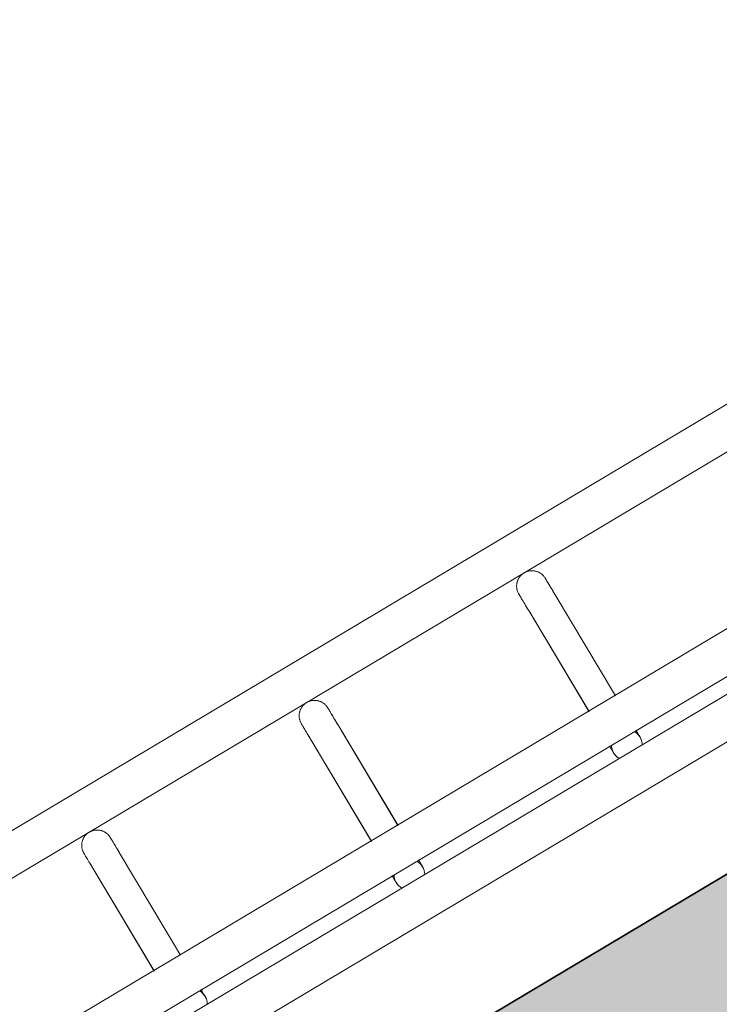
# Model space of a CAD drawing. Header units: metres. Extents: x 127444 to 127966, y 464485 to 464708.
# Tile 125 of 256: x 127921.536 to 127921.673, y 464648.541 to 464648.733. Entities that reach past the tile are written whole.
import ezdxf

# ---------------------------------------------------------------- set-up
doc = ezdxf.new("R2010")
doc.units = ezdxf.units.M
for name, color, linetype, lineweight in [('A-FLOR-HRAL', 11, 'Continuous', 9), ('B-WE-VH-VERHARDING_BETONSTRAATSTEEN-A-200', 8, 'Continuous', 9), ('N-WE-VH-VERHARDING_BETON-A', 252, 'Continuous', 18), ('N-WE-VH-VERHARDING_BETON-G', 252, 'Continuous', 35), ('S-BEAM', 12, 'Continuous', 9)]:
    doc.layers.add(name, color=color, linetype=linetype, lineweight=lineweight)

# ---------------------------------------------------------------- blocks, each defined once
blk = doc.blocks.new('34_22_B_BNP_Hekwerk_Integra_Schuinkort - Integra_Schuin_1000-4868503--2_00_00')
at = {"layer": 'A-FLOR-HRAL'}
for p, q in [((273.5, 47.13), (-1956.09, 47.13)), ((-1956.09, 39.13), (273.5, 39.13)), ((273.62, 9.5), (-1956.09, 9.5)), ((-1956.09, 1.5), (273.62, 1.5)), ((273.62, -1.5), (-1956.09, -1.5)), ((-1956.09, -9.5), (273.62, -9.5))]:
    blk.add_line(p, q, dxfattribs=at)
at = {"layer": 'S-BEAM'}
for p, q in [((-457.6, 32.34), (-457.6, 9.36)), ((-457.6, 32.34), (-457.6, 9.36)), ((-457.6, 32.34), (-457.6, 9.36)), ((-457.6, 32.34), (-457.6, 9.37)), ((-451.6, 9.36), (-451.6, 32.34)), ((-451.6, 9.36), (-451.6, 32.34)), ((-451.6, 9.36), (-451.6, 32.34)), ((-451.6, 9.37), (-451.6, 32.34)), ((-408.2, 32.34), (-408.2, 9.36)), ((-408.2, 32.34), (-408.2, 9.36)), ((-408.2, 32.34), (-408.2, 9.36)), ((-408.2, 32.34), (-408.2, 9.37)), ((-402.2, 9.36), (-402.2, 32.34)), ((-402.2, 9.36), (-402.2, 32.34)), ((-402.2, 9.36), (-402.2, 32.34)), ((-402.2, 9.37), (-402.2, 32.34)), ((-358.8, 32.34), (-358.8, 9.36)), ((-358.8, 32.34), (-358.8, 9.36)), ((-358.8, 32.34), (-358.8, 9.36)), ((-358.8, 32.34), (-358.8, 9.37)), ((-352.8, 9.36), (-352.8, 32.34)), ((-352.8, 9.36), (-352.8, 32.34)), ((-352.8, 9.36), (-352.8, 32.34)), ((-352.8, 9.37), (-352.8, 32.34))]:
    blk.add_line(p, q, dxfattribs=at)
at = {"layer": 'S-BEAM', "flags": 128}
for points in [[(-457.6, 36.13), (-457.59, 36.25), (-457.59, 36.36), (-457.58, 36.48), (-457.56, 36.6), (-457.54, 36.72), (-457.51, 36.84), (-457.48, 36.95), (-457.44, 37.07), (-457.4, 37.18), (-457.36, 37.29), (-457.31, 37.4), (-457.26, 37.51), (-457.2, 37.62), (-457.14, 37.72), (-457.07, 37.82), (-457, 37.92), (-456.93, 38.01), (-456.85, 38.1), (-456.77, 38.19), (-456.69, 38.28), (-456.6, 38.36), (-456.51, 38.44), (-456.41, 38.51), (-456.32, 38.58), (-456.22, 38.65), (-456.12, 38.71), (-456.01, 38.77), (-455.9, 38.83), (-455.79, 38.88), (-455.68, 38.92), (-455.57, 38.96), (-455.46, 39), (-455.34, 39.03), (-455.22, 39.06), (-455.11, 39.08), (-454.99, 39.1), (-454.87, 39.11), (-454.75, 39.12), (-454.63, 39.12), (-454.51, 39.12), (-454.39, 39.12), (-454.27, 39.11), (-454.15, 39.09), (-454.03, 39.07), (-453.92, 39.05), (-453.8, 39.02), (-453.68, 38.98), (-453.57, 38.94), (-453.46, 38.9), (-453.35, 38.85), (-453.24, 38.8), (-453.13, 38.74), (-453.03, 38.68), (-452.93, 38.62), (-452.83, 38.55), (-452.74, 38.48), (-452.64, 38.4), (-452.55, 38.32), (-452.47, 38.24), (-452.38, 38.15), (-452.31, 38.06), (-452.23, 37.97), (-452.16, 37.87), (-452.09, 37.77), (-452.03, 37.67), (-451.97, 37.57), (-451.91, 37.46), (-451.86, 37.35), (-451.81, 37.24), (-451.77, 37.13), (-451.73, 37.02), (-451.7, 36.9), (-451.67, 36.78), (-451.65, 36.67), (-451.63, 36.55), (-451.61, 36.43), (-451.6, 36.31), (-451.6, 36.19), (-451.6, 36.13)], [(-457.56, 36.6), (-457.54, 36.72), (-457.51, 36.84), (-457.48, 36.95), (-457.44, 37.07), (-457.4, 37.18), (-457.36, 37.29), (-457.31, 37.4), (-457.26, 37.51), (-457.2, 37.62), (-457.14, 37.72), (-457.07, 37.82), (-457, 37.92), (-456.93, 38.01), (-456.85, 38.1), (-456.77, 38.19), (-456.69, 38.28), (-456.6, 38.36), (-456.51, 38.44), (-456.41, 38.51), (-456.32, 38.58), (-456.22, 38.65), (-456.12, 38.71), (-456.01, 38.77), (-455.9, 38.83), (-455.79, 38.88), (-455.68, 38.92), (-455.57, 38.96), (-455.46, 39), (-455.34, 39.03), (-455.22, 39.06), (-455.11, 39.08), (-454.99, 39.1), (-454.87, 39.11), (-454.75, 39.12), (-454.63, 39.12), (-454.51, 39.12), (-454.39, 39.12), (-454.27, 39.11), (-454.15, 39.09), (-454.03, 39.07), (-453.92, 39.05), (-453.8, 39.02), (-453.68, 38.98), (-453.57, 38.94), (-453.46, 38.9), (-453.35, 38.85), (-453.24, 38.8), (-453.13, 38.74), (-453.03, 38.68), (-452.93, 38.62), (-452.83, 38.55), (-452.74, 38.48), (-452.64, 38.4), (-452.55, 38.32), (-452.47, 38.24), (-452.38, 38.15), (-452.31, 38.06), (-452.23, 37.97), (-452.16, 37.87), (-452.09, 37.77), (-452.03, 37.67), (-451.97, 37.57), (-451.91, 37.46), (-451.86, 37.35), (-451.81, 37.24), (-451.77, 37.13), (-451.73, 37.02), (-451.7, 36.9), (-451.67, 36.78), (-451.65, 36.67), (-451.63, 36.55), (-451.61, 36.43), (-451.6, 36.31), (-451.6, 36.19), (-451.6, 36.13)], [(-408.2, 36.13), (-408.19, 36.25), (-408.19, 36.36), (-408.18, 36.48), (-408.16, 36.6), (-408.14, 36.72), (-408.11, 36.84), (-408.08, 36.95), (-408.05, 37.07), (-408.01, 37.18), (-407.96, 37.29), (-407.91, 37.4), (-407.86, 37.51), (-407.8, 37.62), (-407.74, 37.72), (-407.67, 37.82), (-407.6, 37.92), (-407.53, 38.01), (-407.45, 38.1), (-407.37, 38.19), (-407.29, 38.28), (-407.2, 38.36), (-407.11, 38.44), (-407.01, 38.51), (-406.92, 38.58), (-406.82, 38.65), (-406.72, 38.71), (-406.61, 38.77), (-406.5, 38.83), (-406.4, 38.88), (-406.28, 38.92), (-406.17, 38.96), (-406.06, 39), (-405.94, 39.03), (-405.83, 39.06), (-405.71, 39.08), (-405.59, 39.1), (-405.47, 39.11), (-405.35, 39.12), (-405.23, 39.12), (-405.11, 39.12), (-404.99, 39.12), (-404.87, 39.11), (-404.75, 39.09), (-404.63, 39.07), (-404.52, 39.05), (-404.4, 39.02), (-404.28, 38.98), (-404.17, 38.94), (-404.06, 38.9), (-403.95, 38.85), (-403.84, 38.8), (-403.73, 38.74), (-403.63, 38.68), (-403.53, 38.62), (-403.43, 38.55), (-403.34, 38.48), (-403.24, 38.4), (-403.15, 38.32), (-403.07, 38.24), (-402.99, 38.15), (-402.91, 38.06), (-402.83, 37.97), (-402.76, 37.87), (-402.69, 37.77), (-402.63, 37.67), (-402.57, 37.57), (-402.51, 37.46), (-402.46, 37.35), (-402.41, 37.24), (-402.37, 37.13), (-402.33, 37.02), (-402.3, 36.9), (-402.27, 36.78), (-402.25, 36.67), (-402.23, 36.55), (-402.21, 36.43), (-402.2, 36.31), (-402.2, 36.19), (-402.2, 36.13)], [(-408.16, 36.6), (-408.14, 36.72), (-408.11, 36.84), (-408.08, 36.95), (-408.05, 37.07), (-408.01, 37.18), (-407.96, 37.29), (-407.91, 37.4), (-407.86, 37.51), (-407.8, 37.62), (-407.74, 37.72), (-407.67, 37.82), (-407.6, 37.92), (-407.53, 38.01), (-407.45, 38.1), (-407.37, 38.19), (-407.29, 38.28), (-407.2, 38.36), (-407.11, 38.44), (-407.01, 38.51), (-406.92, 38.58), (-406.82, 38.65), (-406.72, 38.71), (-406.61, 38.77), (-406.5, 38.83), (-406.4, 38.88), (-406.28, 38.92), (-406.17, 38.96), (-406.06, 39), (-405.94, 39.03), (-405.83, 39.06), (-405.71, 39.08), (-405.59, 39.1), (-405.47, 39.11), (-405.35, 39.12), (-405.23, 39.12), (-405.11, 39.12), (-404.99, 39.12), (-404.87, 39.11), (-404.75, 39.09), (-404.63, 39.07), (-404.52, 39.05), (-404.4, 39.02), (-404.28, 38.98), (-404.17, 38.94), (-404.06, 38.9), (-403.95, 38.85), (-403.84, 38.8), (-403.73, 38.74), (-403.63, 38.68), (-403.53, 38.62), (-403.43, 38.55), (-403.34, 38.48), (-403.24, 38.4), (-403.15, 38.32), (-403.07, 38.24), (-402.99, 38.15), (-402.91, 38.06), (-402.83, 37.97), (-402.76, 37.87), (-402.69, 37.77), (-402.63, 37.67), (-402.57, 37.57), (-402.51, 37.46), (-402.46, 37.35), (-402.41, 37.24), (-402.37, 37.13), (-402.33, 37.02), (-402.3, 36.9), (-402.27, 36.78), (-402.25, 36.67), (-402.23, 36.55), (-402.21, 36.43), (-402.2, 36.31), (-402.2, 36.19), (-402.2, 36.13)], [(-358.8, 36.13), (-358.8, 36.25), (-358.79, 36.36), (-358.78, 36.48), (-358.76, 36.6), (-358.74, 36.72), (-358.71, 36.84), (-358.68, 36.95), (-358.65, 37.07), (-358.61, 37.18), (-358.56, 37.29), (-358.51, 37.4), (-358.46, 37.51), (-358.4, 37.62), (-358.34, 37.72), (-358.27, 37.82), (-358.2, 37.92), (-358.13, 38.01), (-358.05, 38.1), (-357.97, 38.19), (-357.89, 38.28), (-357.8, 38.36), (-357.71, 38.44), (-357.62, 38.51), (-357.52, 38.58), (-357.42, 38.65), (-357.32, 38.71), (-357.21, 38.77), (-357.1, 38.83), (-357, 38.88), (-356.88, 38.92), (-356.77, 38.96), (-356.66, 39), (-356.54, 39.03), (-356.43, 39.06), (-356.31, 39.08), (-356.19, 39.1), (-356.07, 39.11), (-355.95, 39.12), (-355.83, 39.12), (-355.71, 39.12), (-355.59, 39.12), (-355.47, 39.11), (-355.35, 39.09), (-355.23, 39.07), (-355.12, 39.05), (-355, 39.02), (-354.88, 38.98), (-354.77, 38.94), (-354.66, 38.9), (-354.55, 38.85), (-354.44, 38.8), (-354.34, 38.74), (-354.23, 38.68), (-354.13, 38.62), (-354.03, 38.55), (-353.94, 38.48), (-353.84, 38.4), (-353.75, 38.32), (-353.67, 38.24), (-353.59, 38.15), (-353.51, 38.06), (-353.43, 37.97), (-353.36, 37.87), (-353.29, 37.77), (-353.23, 37.67), (-353.17, 37.57), (-353.11, 37.46), (-353.06, 37.35), (-353.01, 37.24), (-352.97, 37.13), (-352.93, 37.02), (-352.9, 36.9), (-352.87, 36.78), (-352.85, 36.67), (-352.83, 36.55), (-352.81, 36.43), (-352.8, 36.31), (-352.8, 36.19), (-352.8, 36.13)], [(-358.76, 36.6), (-358.74, 36.72), (-358.71, 36.84), (-358.68, 36.95), (-358.65, 37.07), (-358.61, 37.18), (-358.56, 37.29), (-358.51, 37.4), (-358.46, 37.51), (-358.4, 37.62), (-358.34, 37.72), (-358.27, 37.82), (-358.2, 37.92), (-358.13, 38.01), (-358.05, 38.1), (-357.97, 38.19), (-357.89, 38.28), (-357.8, 38.36), (-357.71, 38.44), (-357.62, 38.51), (-357.52, 38.58), (-357.42, 38.65), (-357.32, 38.71), (-357.21, 38.77), (-357.1, 38.83), (-357, 38.88), (-356.88, 38.92), (-356.77, 38.96), (-356.66, 39), (-356.54, 39.03), (-356.43, 39.06), (-356.31, 39.08), (-356.19, 39.1), (-356.07, 39.11), (-355.95, 39.12), (-355.83, 39.12), (-355.71, 39.12), (-355.59, 39.12), (-355.47, 39.11), (-355.35, 39.09), (-355.23, 39.07), (-355.12, 39.05), (-355, 39.02), (-354.88, 38.98), (-354.77, 38.94), (-354.66, 38.9), (-354.55, 38.85), (-354.44, 38.8), (-354.34, 38.74), (-354.23, 38.68), (-354.13, 38.62), (-354.03, 38.55), (-353.94, 38.48), (-353.84, 38.4), (-353.75, 38.32), (-353.67, 38.24), (-353.59, 38.15), (-353.51, 38.06), (-353.43, 37.97), (-353.36, 37.87), (-353.29, 37.77), (-353.23, 37.67), (-353.17, 37.57), (-353.11, 37.46), (-353.06, 37.35), (-353.01, 37.24), (-352.97, 37.13), (-352.93, 37.02), (-352.9, 36.9), (-352.87, 36.78), (-352.85, 36.67), (-352.83, 36.55), (-352.81, 36.43), (-352.8, 36.31), (-352.8, 36.19), (-352.8, 36.13)], [(-457.6, 32.34), (-457.6, 32.75), (-457.6, 33.15), (-457.6, 33.52), (-457.6, 33.87), (-457.6, 34.2), (-457.6, 34.5), (-457.6, 34.78), (-457.6, 35.03), (-457.6, 35.26), (-457.6, 35.46), (-457.6, 35.64), (-457.6, 35.78), (-457.6, 35.91), (-457.6, 36), (-457.6, 36.07), (-457.6, 36.11), (-457.6, 36.13)], [(-457.6, 36.13), (-457.6, 36.11), (-457.6, 36.07), (-457.6, 36), (-457.6, 35.91), (-457.6, 35.79), (-457.6, 35.64), (-457.6, 35.46), (-457.6, 35.26), (-457.6, 35.04), (-457.6, 34.78), (-457.6, 34.51), (-457.6, 34.2), (-457.6, 33.88), (-457.6, 33.53), (-457.6, 33.16), (-457.6, 32.76), (-457.6, 32.34), (-457.6, 32.34)], [(-451.6, 32.34), (-451.6, 32.75), (-451.6, 33.15), (-451.6, 33.52), (-451.6, 33.87), (-451.6, 34.2), (-451.6, 34.5), (-451.6, 34.78), (-451.6, 35.03), (-451.6, 35.26), (-451.6, 35.46), (-451.6, 35.64), (-451.6, 35.78), (-451.6, 35.91), (-451.6, 36), (-451.6, 36.07), (-451.6, 36.11), (-451.6, 36.13)], [(-451.6, 36.13), (-451.6, 36.11), (-451.6, 36.07), (-451.6, 36), (-451.6, 35.91), (-451.6, 35.79), (-451.6, 35.64), (-451.6, 35.46), (-451.6, 35.26), (-451.6, 35.04), (-451.6, 34.78), (-451.6, 34.51), (-451.6, 34.2), (-451.6, 33.88), (-451.6, 33.53), (-451.6, 33.16), (-451.6, 32.76), (-451.6, 32.34), (-451.6, 32.34)], [(-451.6, 33.52), (-451.6, 33.87), (-451.6, 34.2), (-451.6, 34.5), (-451.6, 34.78), (-451.6, 35.03), (-451.6, 35.26), (-451.6, 35.46), (-451.6, 35.64), (-451.6, 35.78), (-451.6, 35.91), (-451.6, 36), (-451.6, 36.07), (-451.6, 36.11), (-451.6, 36.13)], [(-451.6, 36.13), (-451.6, 36.11), (-451.6, 36.07), (-451.6, 36), (-451.6, 35.91), (-451.6, 35.79), (-451.6, 35.64), (-451.6, 35.46), (-451.6, 35.26), (-451.6, 35.04), (-451.6, 34.78), (-451.6, 34.51), (-451.6, 34.2), (-451.6, 33.88), (-451.6, 33.53)], [(-408.2, 32.34), (-408.2, 32.75), (-408.2, 33.15), (-408.2, 33.52), (-408.2, 33.87), (-408.2, 34.2), (-408.2, 34.5), (-408.2, 34.78), (-408.2, 35.03), (-408.2, 35.26), (-408.2, 35.46), (-408.2, 35.64), (-408.2, 35.78), (-408.2, 35.91), (-408.2, 36), (-408.2, 36.07), (-408.2, 36.11), (-408.2, 36.13)], [(-408.2, 36.13), (-408.2, 36.11), (-408.2, 36.07), (-408.2, 36), (-408.2, 35.91), (-408.2, 35.79), (-408.2, 35.64), (-408.2, 35.46), (-408.2, 35.26), (-408.2, 35.04), (-408.2, 34.78), (-408.2, 34.51), (-408.2, 34.2), (-408.2, 33.88), (-408.2, 33.53), (-408.2, 33.16), (-408.2, 32.76), (-408.2, 32.34), (-408.2, 32.34)], [(-402.2, 32.34), (-402.2, 32.75), (-402.2, 33.15), (-402.2, 33.52), (-402.2, 33.87), (-402.2, 34.2), (-402.2, 34.5), (-402.2, 34.78), (-402.2, 35.03), (-402.2, 35.26), (-402.2, 35.46), (-402.2, 35.64), (-402.2, 35.78), (-402.2, 35.91), (-402.2, 36), (-402.2, 36.07), (-402.2, 36.11), (-402.2, 36.13)], [(-402.2, 36.13), (-402.2, 36.11), (-402.2, 36.07), (-402.2, 36), (-402.2, 35.91), (-402.2, 35.79), (-402.2, 35.64), (-402.2, 35.46), (-402.2, 35.26), (-402.2, 35.04), (-402.2, 34.78), (-402.2, 34.51), (-402.2, 34.2), (-402.2, 33.88), (-402.2, 33.53), (-402.2, 33.16), (-402.2, 32.76), (-402.2, 32.34), (-402.2, 32.34)], [(-402.2, 33.52), (-402.2, 33.87), (-402.2, 34.2), (-402.2, 34.5), (-402.2, 34.78), (-402.2, 35.03), (-402.2, 35.26), (-402.2, 35.46), (-402.2, 35.64), (-402.2, 35.78), (-402.2, 35.91), (-402.2, 36), (-402.2, 36.07), (-402.2, 36.11), (-402.2, 36.13)], [(-402.2, 36.13), (-402.2, 36.11), (-402.2, 36.07), (-402.2, 36), (-402.2, 35.91), (-402.2, 35.79), (-402.2, 35.64), (-402.2, 35.46), (-402.2, 35.26), (-402.2, 35.04), (-402.2, 34.78), (-402.2, 34.51), (-402.2, 34.2), (-402.2, 33.88), (-402.2, 33.53)], [(-358.8, 32.34), (-358.8, 32.75), (-358.8, 33.15), (-358.8, 33.52), (-358.8, 33.87), (-358.8, 34.2), (-358.8, 34.5), (-358.8, 34.78), (-358.8, 35.03), (-358.8, 35.26), (-358.8, 35.46), (-358.8, 35.64), (-358.8, 35.78), (-358.8, 35.91), (-358.8, 36), (-358.8, 36.07), (-358.8, 36.11), (-358.8, 36.13)], [(-358.8, 36.13), (-358.8, 36.11), (-358.8, 36.07), (-358.8, 36), (-358.8, 35.91), (-358.8, 35.79), (-358.8, 35.64), (-358.8, 35.46), (-358.8, 35.26), (-358.8, 35.04), (-358.8, 34.78), (-358.8, 34.51), (-358.8, 34.2), (-358.8, 33.88), (-358.8, 33.53), (-358.8, 33.16), (-358.8, 32.76), (-358.8, 32.34), (-358.8, 32.34)], [(-352.8, 32.34), (-352.8, 32.75), (-352.8, 33.15), (-352.8, 33.52), (-352.8, 33.87), (-352.8, 34.2), (-352.8, 34.5), (-352.8, 34.78), (-352.8, 35.03), (-352.8, 35.26), (-352.8, 35.46), (-352.8, 35.64), (-352.8, 35.78), (-352.8, 35.91), (-352.8, 36), (-352.8, 36.07), (-352.8, 36.11), (-352.8, 36.13)], [(-352.8, 36.13), (-352.8, 36.11), (-352.8, 36.07), (-352.8, 36), (-352.8, 35.91), (-352.8, 35.79), (-352.8, 35.64), (-352.8, 35.46), (-352.8, 35.26), (-352.8, 35.04), (-352.8, 34.78), (-352.8, 34.51), (-352.8, 34.2), (-352.8, 33.88), (-352.8, 33.53), (-352.8, 33.16), (-352.8, 32.76), (-352.8, 32.34), (-352.8, 32.34)], [(-352.8, 33.52), (-352.8, 33.87), (-352.8, 34.2), (-352.8, 34.5), (-352.8, 34.78), (-352.8, 35.03), (-352.8, 35.26), (-352.8, 35.46), (-352.8, 35.64), (-352.8, 35.78), (-352.8, 35.91), (-352.8, 36), (-352.8, 36.07), (-352.8, 36.11), (-352.8, 36.13)], [(-352.8, 36.13), (-352.8, 36.11), (-352.8, 36.07), (-352.8, 36), (-352.8, 35.91), (-352.8, 35.79), (-352.8, 35.64), (-352.8, 35.46), (-352.8, 35.26), (-352.8, 35.04), (-352.8, 34.78), (-352.8, 34.51), (-352.8, 34.2), (-352.8, 33.88), (-352.8, 33.53)], [(-457.6, 32.34), (-457.6, 32.75), (-457.6, 33.15), (-457.6, 33.52), (-457.6, 33.87), (-457.6, 34.2)], [(-457.6, 34.2), (-457.6, 33.88), (-457.6, 33.53), (-457.6, 33.16), (-457.6, 32.76), (-457.6, 32.34), (-457.6, 32.34)], [(-408.2, 32.34), (-408.2, 32.75), (-408.2, 33.15), (-408.2, 33.52), (-408.2, 33.87), (-408.2, 34.2)], [(-408.2, 34.2), (-408.2, 33.88), (-408.2, 33.53), (-408.2, 33.16), (-408.2, 32.76), (-408.2, 32.34), (-408.2, 32.34)], [(-358.8, 32.34), (-358.8, 32.75), (-358.8, 33.15), (-358.8, 33.52), (-358.8, 33.87), (-358.8, 34.2)], [(-358.8, 34.2), (-358.8, 33.88), (-358.8, 33.53), (-358.8, 33.16), (-358.8, 32.76), (-358.8, 32.34), (-358.8, 32.34)], [(-451.6, 0), (-451.6, -0.12), (-451.61, -0.24), (-451.62, -0.36), (-451.64, -0.48), (-451.66, -0.6)], [(-451.6, 0), (-451.6, -0.12), (-451.61, -0.24), (-451.62, -0.36), (-451.64, -0.48), (-451.66, -0.6)], [(-451.6, 1.58), (-451.6, 1.38), (-451.6, 1.19), (-451.6, 1.02), (-451.6, 0.86), (-451.6, 0.71), (-451.6, 0.58), (-451.6, 0.46), (-451.6, 0.35), (-451.6, 0.26), (-451.6, 0.18), (-451.6, 0.12), (-451.6, 0.07), (-451.6, 0.03), (-451.6, 0.01), (-451.6, 0)], [(-451.6, 1.58), (-451.6, 1.38), (-451.6, 1.19), (-451.6, 1.02), (-451.6, 0.86), (-451.6, 0.71), (-451.6, 0.58), (-451.6, 0.46), (-451.6, 0.35), (-451.6, 0.26), (-451.6, 0.18), (-451.6, 0.12), (-451.6, 0.07), (-451.6, 0.03), (-451.6, 0.01), (-451.6, 0)], [(-451.6, 0), (-451.6, 0.01), (-451.6, 0.03), (-451.6, 0.06), (-451.6, 0.11), (-451.6, 0.18), (-451.6, 0.26), (-451.6, 0.35), (-451.6, 0.46), (-451.6, 0.58), (-451.6, 0.71), (-451.6, 0.86), (-451.6, 1.02), (-451.6, 1.19), (-451.6, 1.37), (-451.6, 1.57)], [(-451.6, 0), (-451.6, 0.01), (-451.6, 0.03), (-451.6, 0.06), (-451.6, 0.11), (-451.6, 0.18), (-451.6, 0.26), (-451.6, 0.35), (-451.6, 0.46), (-451.6, 0.58), (-451.6, 0.71), (-451.6, 0.86), (-451.6, 1.02), (-451.6, 1.19), (-451.6, 1.37), (-451.6, 1.57)], [(-408.2, 1.58), (-408.2, 1.38), (-408.2, 1.19), (-408.2, 1.02), (-408.2, 0.86), (-408.2, 0.71), (-408.2, 0.58), (-408.2, 0.46), (-408.2, 0.35), (-408.2, 0.26), (-408.2, 0.18), (-408.2, 0.12), (-408.2, 0.07), (-408.2, 0.03), (-408.2, 0.01), (-408.2, 0)], [(-408.2, 1.58), (-408.2, 1.38), (-408.2, 1.19), (-408.2, 1.02), (-408.2, 0.86), (-408.2, 0.71), (-408.2, 0.58), (-408.2, 0.46), (-408.2, 0.35), (-408.2, 0.26), (-408.2, 0.18), (-408.2, 0.12), (-408.2, 0.07), (-408.2, 0.03), (-408.2, 0.01), (-408.2, 0)], [(-408.2, 0), (-408.2, 0.01), (-408.2, 0.03), (-408.2, 0.06), (-408.2, 0.11), (-408.2, 0.18), (-408.2, 0.26), (-408.2, 0.35), (-408.2, 0.46), (-408.2, 0.58), (-408.2, 0.71), (-408.2, 0.86), (-408.2, 1.02), (-408.2, 1.19), (-408.2, 1.37), (-408.2, 1.57)], [(-408.2, 0), (-408.2, 0.01), (-408.2, 0.03), (-408.2, 0.06), (-408.2, 0.11), (-408.2, 0.18), (-408.2, 0.26), (-408.2, 0.35), (-408.2, 0.46), (-408.2, 0.58), (-408.2, 0.71), (-408.2, 0.86), (-408.2, 1.02), (-408.2, 1.19), (-408.2, 1.37), (-408.2, 1.57)], [(-408.15, -0.54), (-408.17, -0.42), (-408.18, -0.3), (-408.19, -0.18), (-408.2, -0.06), (-408.2, 0)], [(-408.15, -0.54), (-408.17, -0.42), (-408.18, -0.3), (-408.19, -0.18), (-408.2, -0.06), (-408.2, 0)], [(-402.2, 0), (-402.2, -0.12), (-402.21, -0.24), (-402.22, -0.36), (-402.24, -0.48), (-402.26, -0.6)], [(-402.2, 0), (-402.2, -0.12), (-402.21, -0.24), (-402.22, -0.36), (-402.24, -0.48), (-402.26, -0.6)], [(-402.2, 1.58), (-402.2, 1.38), (-402.2, 1.19), (-402.2, 1.02), (-402.2, 0.86), (-402.2, 0.71), (-402.2, 0.58), (-402.2, 0.46), (-402.2, 0.35), (-402.2, 0.26), (-402.2, 0.18), (-402.2, 0.12), (-402.2, 0.07), (-402.2, 0.03), (-402.2, 0.01), (-402.2, 0)], [(-402.2, 1.58), (-402.2, 1.38), (-402.2, 1.19), (-402.2, 1.02), (-402.2, 0.86), (-402.2, 0.71), (-402.2, 0.58), (-402.2, 0.46), (-402.2, 0.35), (-402.2, 0.26), (-402.2, 0.18), (-402.2, 0.12), (-402.2, 0.07), (-402.2, 0.03), (-402.2, 0.01), (-402.2, 0)], [(-402.2, 0), (-402.2, 0.01), (-402.2, 0.03), (-402.2, 0.06), (-402.2, 0.11), (-402.2, 0.18), (-402.2, 0.26), (-402.2, 0.35), (-402.2, 0.46), (-402.2, 0.58), (-402.2, 0.71), (-402.2, 0.86), (-402.2, 1.02), (-402.2, 1.19), (-402.2, 1.37), (-402.2, 1.57)], [(-402.2, 0), (-402.2, 0.01), (-402.2, 0.03), (-402.2, 0.06), (-402.2, 0.11), (-402.2, 0.18), (-402.2, 0.26), (-402.2, 0.35), (-402.2, 0.46), (-402.2, 0.58), (-402.2, 0.71), (-402.2, 0.86), (-402.2, 1.02), (-402.2, 1.19), (-402.2, 1.37), (-402.2, 1.57)], [(-358.8, 1.58), (-358.8, 1.38), (-358.8, 1.19), (-358.8, 1.02), (-358.8, 0.86), (-358.8, 0.71), (-358.8, 0.58), (-358.8, 0.46), (-358.8, 0.35), (-358.8, 0.26), (-358.8, 0.18), (-358.8, 0.12), (-358.8, 0.07), (-358.8, 0.03), (-358.8, 0.01), (-358.8, 0)], [(-358.8, 1.58), (-358.8, 1.38), (-358.8, 1.19), (-358.8, 1.02), (-358.8, 0.86), (-358.8, 0.71), (-358.8, 0.58), (-358.8, 0.46), (-358.8, 0.35), (-358.8, 0.26), (-358.8, 0.18), (-358.8, 0.12), (-358.8, 0.07), (-358.8, 0.03), (-358.8, 0.01), (-358.8, 0)], [(-358.8, 0), (-358.8, 0.01), (-358.8, 0.03), (-358.8, 0.06), (-358.8, 0.11), (-358.8, 0.18), (-358.8, 0.26), (-358.8, 0.35), (-358.8, 0.46), (-358.8, 0.58), (-358.8, 0.71), (-358.8, 0.86), (-358.8, 1.02), (-358.8, 1.19), (-358.8, 1.37), (-358.8, 1.57)], [(-358.8, 0), (-358.8, 0.01), (-358.8, 0.03), (-358.8, 0.06), (-358.8, 0.11), (-358.8, 0.18), (-358.8, 0.26), (-358.8, 0.35), (-358.8, 0.46), (-358.8, 0.58), (-358.8, 0.71), (-358.8, 0.86), (-358.8, 1.02), (-358.8, 1.19), (-358.8, 1.37), (-358.8, 1.57)], [(-358.75, -0.54), (-358.77, -0.42), (-358.78, -0.3), (-358.79, -0.18), (-358.8, -0.06), (-358.8, 0)], [(-358.75, -0.54), (-358.77, -0.42), (-358.78, -0.3), (-358.79, -0.18), (-358.8, -0.06), (-358.8, 0)], [(-352.8, 0), (-352.8, -0.12), (-352.81, -0.24), (-352.82, -0.36), (-352.84, -0.48), (-352.86, -0.6)], [(-352.8, 0), (-352.8, -0.12), (-352.81, -0.24), (-352.82, -0.36), (-352.84, -0.48), (-352.86, -0.6)], [(-352.8, 1.58), (-352.8, 1.38), (-352.8, 1.19), (-352.8, 1.02), (-352.8, 0.86), (-352.8, 0.71), (-352.8, 0.58), (-352.8, 0.46), (-352.8, 0.35), (-352.8, 0.26), (-352.8, 0.18), (-352.8, 0.12), (-352.8, 0.07), (-352.8, 0.03), (-352.8, 0.01), (-352.8, 0)], [(-352.8, 1.58), (-352.8, 1.38), (-352.8, 1.19), (-352.8, 1.02), (-352.8, 0.86), (-352.8, 0.71), (-352.8, 0.58), (-352.8, 0.46), (-352.8, 0.35), (-352.8, 0.26), (-352.8, 0.18), (-352.8, 0.12), (-352.8, 0.07), (-352.8, 0.03), (-352.8, 0.01), (-352.8, 0)], [(-352.8, 0), (-352.8, 0.01), (-352.8, 0.03), (-352.8, 0.06), (-352.8, 0.11), (-352.8, 0.18), (-352.8, 0.26), (-352.8, 0.35), (-352.8, 0.46), (-352.8, 0.58), (-352.8, 0.71), (-352.8, 0.86), (-352.8, 1.02), (-352.8, 1.19), (-352.8, 1.37), (-352.8, 1.57)], [(-352.8, 0), (-352.8, 0.01), (-352.8, 0.03), (-352.8, 0.06), (-352.8, 0.11), (-352.8, 0.18), (-352.8, 0.26), (-352.8, 0.35), (-352.8, 0.46), (-352.8, 0.58), (-352.8, 0.71), (-352.8, 0.86), (-352.8, 1.02), (-352.8, 1.19), (-352.8, 1.37), (-352.8, 1.57)], [(-407.77, -1.55), (-407.83, -1.44), (-407.88, -1.34), (-407.93, -1.23)], [(-407.77, -1.55), (-407.83, -1.44), (-407.88, -1.34), (-407.93, -1.23)], [(-358.37, -1.55), (-358.43, -1.44), (-358.48, -1.34), (-358.54, -1.23)], [(-358.37, -1.55), (-358.43, -1.44), (-358.48, -1.34), (-358.54, -1.23)]]:
    blk.add_lwpolyline(points, dxfattribs=at)
at = {"layer": 'S-BEAM'}
for centre, start, end in [((-454.6, 0), 0, 30), ((-454.6, 0), 330, 0), ((-454.6, 0), 0, 15), ((-454.6, 0), 345, 0), ((-405.2, 0), 150, 180), ((-405.2, 0), 165, 180), ((-405.2, 0), 180, 210), ((-405.2, 0), 180, 195), ((-405.2, 0), 0, 30), ((-405.2, 0), 330, 0), ((-405.2, 0), 0, 15), ((-405.2, 0), 345, 0), ((-355.8, 0), 150, 180), ((-355.8, 0), 165, 180), ((-355.8, 0), 180, 210), ((-355.8, 0), 180, 195), ((-355.8, 0), 0, 30), ((-355.8, 0), 330, 0), ((-355.8, 0), 0, 15), ((-355.8, 0), 345, 0)]:
    blk.add_arc(centre, 3, start, end, dxfattribs=at)

msp = doc.modelspace()

# ---------------------------------------------------------------- hatches: boundary and pattern name
at = {"layer": 'B-WE-VH-VERHARDING_BETONSTRAATSTEEN-A-200'}
h = msp.add_hatch(dxfattribs=at)
h.set_pattern_fill('AVH-BSS_KEIFORMAAT_ELLEBOOG-SO', color=256, angle=1, pattern_type=2)
h.set_pattern_definition([(31.81611, (127908.58607, 464613.06392), (0.03386772, 0.14457862), [0.315, -0.105]), (301.81611, (127908.47536, 464613.24236), (0.03386772, 0.14457862), [0.315, -0.105])])
h.paths.add_polyline_path([(127940.57923, 464651.66311), (127937.65926, 464649.92134), (127938.01786, 464649.32017), (127940.93783, 464651.06194)], flags=16)
h.paths.add_polyline_path([(127944.2228, 464653.02142), (127943.8642, 464653.62259), (127940.94423, 464651.88083), (127941.30283, 464651.27966)], flags=16)
edge = h.paths.add_edge_path(flags=16)
edge.add_arc((127917.88105, 464700.47107), 0.4, 30.8149, 210.8149)
edge.add_line((127917.53752, 464700.26616), (127921.37951, 464693.82496))
edge.add_arc((127921.72304, 464694.02987), 0.4, 210.8149, 390.8149)
edge.add_line((127922.06657, 464694.23477), (127918.22458, 464700.67597))
edge = h.paths.add_edge_path()
edge.add_line((127929.24995, 464697.53579), (127928.80329, 464697.26935))
edge.add_line((127928.80329, 464697.26935), (127928.62665, 464697.56548))
edge.add_line((127928.62665, 464697.56548), (127924.41416, 464695.05272))
edge.add_line((127924.41416, 464695.05272), (127919.91876, 464702.589))
edge.add_arc((127922.49521, 464704.12585), 3, 146.6578, 210.81611, ccw=False)
edge.add_line((127919.989, 464705.77476), (127913.63025, 464701.98178))
edge.add_arc((127913.33915, 464701.57526), 0.5, 30.8162, 54.3942, ccw=False)
edge.add_line((127913.76856, 464701.8314), (127919.60859, 464692.04091))
edge.add_arc((127919.17411, 464691.7839), 0.50481, -52.9525, 30.6058, ccw=False)
edge.add_line((127919.47824, 464691.381), (127915.65218, 464689.09885))
edge.add_line((127915.65218, 464689.09885), (127916.2004, 464688.17979))
edge.add_line((127916.2004, 464688.17979), (127915.59923, 464687.82119))
edge.add_line((127915.59923, 464687.82119), (127915.05101, 464688.74026))
edge.add_line((127915.05101, 464688.74026), (127913.20424, 464687.63872))
edge.add_line((127913.20424, 464687.63872), (127914.89256, 464684.76207))
edge.add_line((127914.89256, 464684.76207), (127915.59184, 464684.79392))
edge.add_line((127915.59184, 464684.79392), (127915.63332, 464683.88302))
edge.add_line((127915.63332, 464683.88302), (127917.341, 464684.90122))
edge.add_line((127917.341, 464684.90122), (127916.77749, 464685.84591))
edge.add_line((127916.77749, 464685.84591), (127917.37866, 464686.20451))
edge.add_line((127917.37866, 464686.20451), (127918.50568, 464684.31512))
edge.add_line((127918.50568, 464684.31512), (127917.90451, 464683.95652))
edge.add_line((127917.90451, 464683.95652), (127919.08277, 464681.98124))
edge.add_line((127919.08277, 464681.98124), (127919.68394, 464682.33984))
edge.add_line((127919.68394, 464682.33984), (127921.4257, 464679.41987))
edge.add_line((127921.4257, 464679.41987), (127920.82453, 464679.06127))
edge.add_line((127920.82453, 464679.06127), (127922.00279, 464677.08599))
edge.add_line((127922.00279, 464677.08599), (127922.60396, 464677.44459))
edge.add_line((127922.60396, 464677.44459), (127923.73098, 464675.5552))
edge.add_line((127923.73098, 464675.5552), (127923.12981, 464675.1966))
edge.add_line((127923.12981, 464675.1966), (127924.61544, 464672.70603))
edge.add_line((127924.61544, 464672.70603), (127925.21661, 464673.06463))
edge.add_line((127925.21661, 464673.06463), (127926.34363, 464671.17523))
edge.add_line((127926.34363, 464671.17523), (127927.82926, 464668.68467))
edge.add_line((127927.82926, 464668.68467), (127928.95628, 464666.79527))
edge.add_line((127928.95628, 464666.79527), (127930.44191, 464664.30471))
edge.add_line((127930.44191, 464664.30471), (127931.56893, 464662.41531))
edge.add_line((127931.56893, 464662.41531), (127930.96776, 464662.05671))
edge.add_line((127930.96776, 464662.05671), (127932.45339, 464659.56615))
edge.add_line((127932.45339, 464659.56615), (127933.05456, 464659.92475))
edge.add_line((127933.05456, 464659.92475), (127934.18159, 464658.03535))
edge.add_line((127934.18159, 464658.03535), (127933.58041, 464657.67675))
edge.add_line((127933.58041, 464657.67675), (127933.90059, 464657.13999))
edge.add_line((127933.90059, 464657.13999), (127935.47222, 464658.07747))
edge.add_line((127935.47222, 464658.07747), (127936.59925, 464656.18808))
edge.add_line((127936.59925, 464656.18808), (127934.70986, 464655.06105))
edge.add_line((127934.70986, 464655.06105), (127933.96704, 464656.30634))
edge.add_line((127933.96704, 464656.30634), (127931.26177, 464654.69264))
edge.add_line((127931.26177, 464654.69264), (127931.62037, 464654.09147))
edge.add_line((127931.62037, 464654.09147), (127931.0192, 464653.73287))
edge.add_line((127931.0192, 464653.73287), (127930.66068, 464654.33409))
edge.add_line((127930.66068, 464654.33409), (127926.95213, 464652.12194))
edge.add_line((127926.95213, 464652.12194), (127930.18506, 464645.46298))
edge.add_line((127930.18506, 464645.46298), (127936.19927, 464649.05046))
edge.add_line((127936.19927, 464649.05046), (127936.55787, 464648.44929))
edge.add_line((127936.55787, 464648.44929), (127921.0133, 464639.17694))
edge.add_line((127921.0133, 464639.17694), (127920.84681, 464639.45605))
edge.add_line((127920.84681, 464639.45605), (127918.35625, 464637.97043))
edge.add_line((127918.35625, 464637.97043), (127918.90695, 464637.0472))
edge.add_line((127918.90695, 464637.0472), (127917.01756, 464635.92018))
edge.add_line((127917.01756, 464635.92018), (127916.46685, 464636.8434))
edge.add_line((127916.46685, 464636.8434), (127913.97628, 464635.35778))
edge.add_line((127913.97628, 464635.35778), (127914.14278, 464635.07866))
edge.add_line((127914.14278, 464635.07866), (127912.25338, 464633.95164))
edge.add_line((127912.25338, 464633.95164), (127915.11458, 464629.155))
edge.add_line((127915.11458, 464629.155), (127902.72187, 464621.76273))
edge.add_line((127902.72187, 464621.76273), (127903.5901, 464620.30719))
edge.add_line((127903.5901, 464620.30719), (127904.08821, 464620.60432))
edge.add_line((127904.08821, 464620.60432), (127904.44681, 464620.00315))
edge.add_line((127904.44681, 464620.00315), (127903.9487, 464619.70602))
edge.add_line((127903.9487, 464619.70602), (127905.69046, 464616.78605))
edge.add_line((127905.69046, 464616.78605), (127906.18858, 464617.08317))
edge.add_line((127906.18858, 464617.08317), (127906.54718, 464616.482))
edge.add_line((127906.54718, 464616.482), (127906.04906, 464616.18488))
edge.add_line((127906.04906, 464616.18488), (127907.79083, 464613.2649))
edge.add_line((127907.79083, 464613.2649), (127908.28894, 464613.56203))
edge.add_line((127908.28894, 464613.56203), (127908.58607, 464613.06392))
edge.add_line((127908.58607, 464613.06392), (127911.67781, 464614.90814))
edge.add_line((127911.67781, 464614.90814), (127911.38068, 464615.40625))
edge.add_line((127911.38068, 464615.40625), (127922.07294, 464621.78419))
edge.add_line((127922.07294, 464621.78419), (127922.37006, 464621.28608))
edge.add_line((127922.37006, 464621.28608), (127924.86063, 464622.7717))
edge.add_line((127924.86063, 464622.7717), (127924.5635, 464623.26982))
edge.add_line((127924.5635, 464623.26982), (127926.4529, 464624.39684))
edge.add_line((127926.4529, 464624.39684), (127926.75002, 464623.89873))
edge.add_line((127926.75002, 464623.89873), (127929.24059, 464625.38436))
edge.add_line((127929.24059, 464625.38436), (127928.94347, 464625.88247))
edge.add_line((127928.94347, 464625.88247), (127930.83286, 464627.00949))
edge.add_line((127930.83286, 464627.00949), (127931.12999, 464626.51138))
edge.add_line((127931.12999, 464626.51138), (127933.62055, 464627.99701))
edge.add_line((127933.62055, 464627.99701), (127933.32343, 464628.49512))
edge.add_line((127933.32343, 464628.49512), (127935.21282, 464629.62214))
edge.add_line((127935.21282, 464629.62214), (127935.50995, 464629.12403))
edge.add_line((127935.50995, 464629.12403), (127938.00051, 464630.60966))
edge.add_line((127938.00051, 464630.60966), (127937.96978, 464630.66119))
edge.add_line((127937.96978, 464630.66119), (127938.61389, 464631.0454))
edge.add_line((127938.61389, 464631.0454), (127938.3475, 464631.49198))
edge.add_line((127938.3475, 464631.49198), (127938.94867, 464631.85058))
edge.add_line((127938.94867, 464631.85058), (127939.21506, 464631.404))
edge.add_line((127939.21506, 464631.404), (127942.99385, 464633.65805))
edge.add_line((127942.99385, 464633.65805), (127942.72746, 464634.10463))
edge.add_line((127942.72746, 464634.10463), (127943.32863, 464634.46323))
edge.add_line((127943.32863, 464634.46323), (127943.59502, 464634.01665))
edge.add_line((127943.59502, 464634.01665), (127947.37381, 464636.2707))
edge.add_line((127947.37381, 464636.2707), (127947.10742, 464636.71728))
edge.add_line((127947.10742, 464636.71728), (127947.70859, 464637.07588))
edge.add_line((127947.70859, 464637.07588), (127947.97498, 464636.6293))
edge.add_line((127947.97498, 464636.6293), (127951.75377, 464638.88335))
edge.add_line((127951.75377, 464638.88335), (127951.48738, 464639.32993))
edge.add_line((127951.48738, 464639.32993), (127952.08855, 464639.68853))
edge.add_line((127952.08855, 464639.68853), (127952.35494, 464639.24195))
edge.add_line((127952.35494, 464639.24195), (127956.13373, 464641.496))
edge.add_line((127956.13373, 464641.496), (127955.86734, 464641.94258))
edge.add_line((127955.86734, 464641.94258), (127956.46851, 464642.30118))
edge.add_line((127956.46851, 464642.30118), (127956.7349, 464641.8546))
edge.add_line((127956.7349, 464641.8546), (127960.51369, 464644.10865))
edge.add_line((127960.51369, 464644.10865), (127960.2473, 464644.55523))
edge.add_line((127960.2473, 464644.55523), (127960.69389, 464644.82162))
edge.add_line((127960.69389, 464644.82162), (127959.27999, 464647.19196))
edge.add_line((127959.27999, 464647.19196), (127958.8334, 464646.92557))
edge.add_line((127958.8334, 464646.92557), (127958.47477, 464647.52678))
edge.add_line((127958.47477, 464647.52678), (127958.92142, 464647.79309))
edge.add_line((127958.92142, 464647.79309), (127958.87527, 464647.87041))
edge.add_line((127958.87527, 464647.87041), (127958.83663, 464647.84737))
edge.add_line((127958.83663, 464647.84737), (127958.29873, 464648.74912))
edge.add_line((127958.29873, 464648.74912), (127958.3374, 464648.77219))
edge.add_line((127958.3374, 464648.77219), (127958.29125, 464648.84946))
edge.add_line((127958.29125, 464648.84946), (127957.84469, 464648.58308))
edge.add_line((127957.84469, 464648.58308), (127957.48609, 464649.18425))
edge.add_line((127957.48609, 464649.18425), (127957.93268, 464649.45064))
edge.add_line((127957.93268, 464649.45064), (127955.52494, 464653.48708))
edge.add_line((127955.52494, 464653.48708), (127955.07836, 464653.22069))
edge.add_line((127955.07836, 464653.22069), (127954.71976, 464653.82186))
edge.add_line((127954.71976, 464653.82186), (127955.16635, 464654.08825))
edge.add_line((127955.16635, 464654.08825), (127952.76374, 464658.1161))
edge.add_line((127952.76374, 464658.1161), (127952.31714, 464657.8497))
edge.add_line((127952.31714, 464657.8497), (127951.95854, 464658.45088))
edge.add_line((127951.95854, 464658.45088), (127952.40514, 464658.71727))
edge.add_line((127952.40514, 464658.71727), (127950.1511, 464662.49607))
edge.add_line((127950.1511, 464662.49607), (127949.70449, 464662.22967))
edge.add_line((127949.70449, 464662.22967), (127949.34589, 464662.83084))
edge.add_line((127949.34589, 464662.83084), (127949.79248, 464663.09722))
edge.add_line((127949.79248, 464663.09722), (127947.53848, 464666.87604))
edge.add_line((127947.53848, 464666.87604), (127947.09184, 464666.60963))
edge.add_line((127947.09184, 464666.60963), (127946.73324, 464667.2108))
edge.add_line((127946.73324, 464667.2108), (127947.17983, 464667.47719))
edge.add_line((127947.17983, 464667.47719), (127944.92584, 464671.25601))
edge.add_line((127944.92584, 464671.25601), (127944.47919, 464670.98959))
edge.add_line((127944.47919, 464670.98959), (127944.12059, 464671.59076))
edge.add_line((127944.12059, 464671.59076), (127944.56722, 464671.85717))
edge.add_line((127944.56722, 464671.85717), (127942.31317, 464675.63596))
edge.add_line((127942.31317, 464675.63596), (127941.86654, 464675.36955))
edge.add_line((127941.86654, 464675.36955), (127941.50794, 464675.97072))
edge.add_line((127941.50794, 464675.97072), (127941.9546, 464676.23715))
edge.add_line((127941.9546, 464676.23715), (127939.7005, 464680.01591))
edge.add_line((127939.7005, 464680.01591), (127939.25413, 464679.74965))
edge.add_line((127939.25413, 464679.74965), (127938.89514, 464680.35059))
edge.add_line((127938.89514, 464680.35059), (127939.34202, 464680.61716))
edge.add_line((127939.34202, 464680.61716), (127937.08788, 464684.39589))
edge.add_line((127937.08788, 464684.39589), (127936.64124, 464684.12947))
edge.add_line((127936.64124, 464684.12947), (127936.28264, 464684.73064))
edge.add_line((127936.28264, 464684.73064), (127936.7293, 464684.99708))
edge.add_line((127936.7293, 464684.99708), (127934.47522, 464688.77585))
edge.add_line((127934.47522, 464688.77585), (127934.02859, 464688.50943))
edge.add_line((127934.02859, 464688.50943), (127933.66999, 464689.1106))
edge.add_line((127933.66999, 464689.1106), (127934.11664, 464689.37703))
edge.add_line((127934.11664, 464689.37703), (127931.8626, 464693.15582))
edge.add_line((127931.8626, 464693.15582), (127931.41594, 464692.88939))
edge.add_line((127931.41594, 464692.88939), (127931.05734, 464693.49056))
edge.add_line((127931.05734, 464693.49056), (127931.504, 464693.75699))
edge.add_line((127931.504, 464693.75699), (127929.24995, 464697.53579))
h.paths.add_polyline_path([(127958.14957, 464648.76494), (127958.25263, 464648.82642), (127958.88274, 464647.77007), (127958.77968, 464647.7086)], flags=17)
h = msp.add_hatch(dxfattribs=at)
h.set_pattern_fill('AVH-BSS_KEIFORMAAT_ELLEBOOG-SO', color=256, angle=1, pattern_type=2)
h.set_pattern_definition([(1, (2e-09, 52.72539), (0.103151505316, 0.106816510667), [0.315, -0.105]), (271, (-0.00367, 52.93536), (0.103151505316, 0.106816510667), [0.315, -0.105])])
h.paths.add_polyline_path([(127936.64375, 464648.50051), (127936.28515, 464649.10169), (127925.97936, 464642.95427), (127922.55986, 464648.68687), (127922.86045, 464648.86617), (127922.50185, 464649.46734), (127917.3531, 464646.39611), (127917.30336, 464647.21519), (127916.60409, 464647.18334), (127916.70418, 464644.98562), (127917.40346, 464645.01746), (127917.37714, 464645.59537), (127918.05108, 464645.99738), (127921.47058, 464640.26478), (127920.6547, 464639.77811), (127921.0133, 464639.17694)], flags=17)
h.paths.add_polyline_path([(127906.47784, 464630.50653), (127906.11925, 464631.1077), (127904.22985, 464629.98067), (127904.58845, 464629.3795)], flags=16)
h.paths.add_polyline_path([(127914.14278, 464635.07866), (127913.78418, 464635.67983), (127911.89478, 464634.55281), (127912.25338, 464633.95164)], flags=17)
h.paths.add_polyline_path([(127936.64375, 464648.50051), (127936.28515, 464649.10169), (127925.97936, 464642.95427), (127922.55986, 464648.68687), (127922.86045, 464648.86617), (127922.50185, 464649.46734), (127917.3531, 464646.39611), (127917.30336, 464647.21519), (127916.60409, 464647.18334), (127916.70418, 464644.98562), (127917.40346, 464645.01746), (127917.37714, 464645.59537), (127918.05108, 464645.99738), (127921.47058, 464640.26478), (127920.6547, 464639.77811), (127921.0133, 464639.17694)], flags=17)
edge = h.paths.add_edge_path(flags=16)
edge.add_arc((127906.61302, 464696.42456), 0.40001, 2.991, 182.2395)
edge.add_line((127906.21332, 464696.40893), (127906.72019, 464685.30208))
edge.add_arc((127907.11886, 464685.34036), 0.4005, 185.4842, 359.7384)
edge.add_line((127907.51936, 464685.33853), (127907.01249, 464696.44544))
edge = h.paths.add_edge_path()
edge.add_line((127915.6825, 464667.41804), (127916.38177, 464667.44989))
edge.add_line((127916.38177, 464667.44989), (127916.21855, 464671.03351))
edge.add_line((127916.21855, 464671.03351), (127915.51928, 464671.00166))
edge.add_line((127915.51928, 464671.00166), (127915.41918, 464673.19938))
edge.add_line((127915.41918, 464673.19938), (127916.11846, 464673.23123))
edge.add_line((127916.11846, 464673.23123), (127915.98254, 464676.21547))
edge.add_line((127915.98254, 464676.21547), (127915.28327, 464676.18363))
edge.add_line((127915.28327, 464676.18363), (127915.12857, 464679.58011))
edge.add_line((127915.12857, 464679.58011), (127915.82785, 464679.61195))
edge.add_line((127915.82785, 464679.61195), (127915.69193, 464682.5962))
edge.add_line((127915.69193, 464682.5962), (127914.99266, 464682.56435))
edge.add_line((127914.99266, 464682.56435), (127914.89029, 464684.81202))
edge.add_line((127914.89029, 464684.81202), (127913.20424, 464687.63872))
edge.add_line((127913.20424, 464687.63872), (127910.65997, 464686.12114))
edge.add_arc((127910.40161, 464686.54922), 0.50001, 182.6082, 301.1127, ccw=False)
edge.add_line((127909.90212, 464686.52647), (127909.31543, 464699.40799))
edge.add_line((127909.31543, 464699.40799), (127903.79014, 464696.11216))
edge.add_line((127903.79014, 464696.11216), (127904.50289, 464680.46465))
edge.add_line((127904.50289, 464680.46465), (127899.60241, 464680.24141))
edge.add_line((127899.60241, 464680.24141), (127899.92236, 464673.19029))
edge.add_line((127899.92236, 464673.19029), (127899.34297, 464673.1639))
edge.add_line((127899.34297, 464673.1639), (127899.50737, 464669.58033))
edge.add_line((127899.50737, 464669.58033), (127900.08677, 464669.60672))
edge.add_line((127900.08677, 464669.60672), (127900.18686, 464667.409))
edge.add_line((127900.18686, 464667.409), (127899.60746, 464667.38261))
edge.add_line((127899.60746, 464667.38261), (127899.77068, 464663.79899))
edge.add_line((127899.77068, 464663.79899), (127900.35008, 464663.82538))
edge.add_line((127900.35008, 464663.82538), (127900.45017, 464661.62766))
edge.add_line((127900.45017, 464661.62766), (127899.87077, 464661.60127))
edge.add_line((127899.87077, 464661.60127), (127900.03861, 464658.01786))
edge.add_line((127900.03861, 464658.01786), (127900.61801, 464658.04425))
edge.add_line((127900.61801, 464658.04425), (127900.71348, 464655.84631))
edge.add_line((127900.71348, 464655.84631), (127900.13408, 464655.81992))
edge.add_line((127900.13408, 464655.81992), (127900.2973, 464652.2363))
edge.add_line((127900.2973, 464652.2363), (127900.8767, 464652.26269))
edge.add_line((127900.8767, 464652.26269), (127900.9768, 464650.06497))
edge.add_line((127900.9768, 464650.06497), (127900.3974, 464650.03858))
edge.add_line((127900.3974, 464650.03858), (127900.56061, 464646.45496))
edge.add_line((127900.56061, 464646.45496), (127901.14001, 464646.48135))
edge.add_line((127901.14001, 464646.48135), (127901.76673, 464632.72094))
edge.add_line((127901.76673, 464632.72094), (127901.18733, 464632.69455))
edge.add_line((127901.18733, 464632.69455), (127901.35055, 464629.11093))
edge.add_line((127901.35055, 464629.11093), (127901.92995, 464629.13732))
edge.add_line((127901.92995, 464629.13732), (127902.03004, 464626.9396))
edge.add_line((127902.03004, 464626.9396), (127901.45064, 464626.91321))
edge.add_line((127901.45064, 464626.91321), (127901.58097, 464624.05164))
edge.add_line((127901.58097, 464624.05164), (127902.16037, 464624.07803))
edge.add_line((127902.16037, 464624.07803), (127902.19222, 464623.37876))
edge.add_line((127902.19222, 464623.37876), (127901.7694, 464623.3595))
edge.add_line((127901.7694, 464623.3595), (127902.72187, 464621.76273))
edge.add_line((127902.72187, 464621.76273), (127915.11458, 464629.155))
edge.add_line((127915.11458, 464629.155), (127912.25338, 464633.95164))
edge.add_line((127912.25338, 464633.95164), (127914.14278, 464635.07866))
edge.add_line((127914.14278, 464635.07866), (127913.97628, 464635.35778))
edge.add_line((127913.97628, 464635.35778), (127916.46685, 464636.8434))
edge.add_line((127916.46685, 464636.8434), (127915.89053, 464637.80957))
edge.add_line((127915.89053, 464637.80957), (127917.77993, 464638.9366))
edge.add_line((127917.77993, 464638.9366), (127918.35625, 464637.97043))
edge.add_line((127918.35625, 464637.97043), (127920.84681, 464639.45605))
edge.add_line((127920.84681, 464639.45605), (127920.6547, 464639.77811))
edge.add_line((127920.6547, 464639.77811), (127921.47058, 464640.26478))
edge.add_line((127921.47058, 464640.26478), (127918.05038, 464646.00075))
edge.add_line((127918.05038, 464646.00075), (127917.37714, 464645.59537))
edge.add_line((127917.37714, 464645.59537), (127917.40346, 464645.01746))
edge.add_line((127917.40346, 464645.01746), (127916.70418, 464644.98562))
edge.add_line((127916.70418, 464644.98562), (127916.60409, 464647.18334))
edge.add_line((127916.60409, 464647.18334), (127917.18349, 464647.20973))
edge.add_line((127917.18349, 464647.20973), (127917.15193, 464647.90268))
edge.add_line((127917.15193, 464647.90268), (127916.57253, 464647.87629))
edge.add_line((127916.57253, 464647.87629), (127916.47243, 464650.07401))
edge.add_line((127916.47243, 464650.07401), (127917.17171, 464650.10586))
edge.add_line((127917.17171, 464650.10586), (127917.00849, 464653.68948))
edge.add_line((127917.00849, 464653.68948), (127916.30922, 464653.65763))
edge.add_line((127916.30922, 464653.65763), (127916.21781, 464655.85575))
edge.add_line((127916.21781, 464655.85575), (127916.0459, 464659.43897))
edge.add_line((127916.0459, 464659.43897), (127915.94581, 464661.6367))
edge.add_line((127915.94581, 464661.6367), (127915.78259, 464665.22032))
edge.add_line((127915.78259, 464665.22032), (127915.6825, 464667.41804))
at = {"layer": 'N-WE-VH-VERHARDING_BETON-A'}
h = msp.add_hatch(color=256, dxfattribs=at)
h.dxf.hatch_style = 1
edge = h.paths.add_edge_path()
edge.add_line((127921.64988, 464639.96419), (127917.87178, 464646.29796))
edge.add_line((127917.87178, 464646.29796), (127917.89329, 464646.31079))
edge.add_line((127917.89329, 464646.31079), (127917.94448, 464646.22489))
edge.add_arc((127917.96595, 464646.23769), 0.025, 210.8161, 300.8161)
edge.add_line((127917.97876, 464646.21622), (127918.15361, 464646.32086))
edge.add_arc((127918.13771, 464646.34015), 0.025, 309.4891, 390.8161)
edge.add_line((127918.15918, 464646.35296), (127918.10796, 464646.43884))
edge.add_line((127918.10796, 464646.43884), (127922.27326, 464648.92344))
edge.add_line((127922.27326, 464648.92344), (127922.32444, 464648.83754))
edge.add_arc((127922.34591, 464648.85034), 0.025, 210.8161, 300.8161)
edge.add_line((127922.35872, 464648.82887), (127922.4446, 464648.8801))
edge.add_line((127922.4446, 464648.8801), (127922.53048, 464648.93133))
edge.add_line((127922.53048, 464648.93133), (127922.53915, 464648.96561))
edge.add_line((127922.53915, 464648.96561), (127922.49432, 464649.04075))
edge.add_line((127922.49432, 464649.04075), (127925.10741, 464650.59736))
edge.add_line((127925.10741, 464650.59736), (127926.69124, 464647.32345))
edge.add_line((127926.69124, 464647.32345), (127928.32509, 464643.94613))
edge.add_line((127928.32509, 464643.94613), (127926.26601, 464642.71772))
edge.add_line((127926.26601, 464642.71772), (127926.21479, 464642.8036))
edge.add_arc((127926.19332, 464642.7908), 0.025, 30.8161, 120.8161)
edge.add_line((127926.18051, 464642.81227), (127926.09463, 464642.76104))
edge.add_line((127926.09463, 464642.76104), (127926.00445, 464642.70725))
edge.add_arc((127926.02475, 464642.68753), 0.0283, 135.8356, 195.7966)
edge.add_line((127925.99752, 464642.67983), (127926.05131, 464642.58965))
edge.add_line((127926.05131, 464642.58965), (127921.88605, 464640.10507))
edge.add_line((127921.88605, 464640.10507), (127921.83226, 464640.19525))
edge.add_arc((127921.81255, 464640.17495), 0.0283, 45.8356, 105.7966)
edge.add_line((127921.80484, 464640.20218), (127921.62449, 464640.0946))
edge.add_arc((127921.64479, 464640.07488), 0.0283, 135.8356, 195.7966)
edge.add_line((127921.61756, 464640.06718), (127921.67135, 464639.977))
edge.add_line((127921.67135, 464639.977), (127921.64988, 464639.96419))

# ---------------------------------------------------------------- linework, layer by layer
at = {"layer": 'N-WE-VH-VERHARDING_BETON-G', "flags": 128}
msp.add_lwpolyline([(127926.05131, 464642.58965), (127921.88605, 464640.10507), (127921.83226, 464640.19525, 0.267767), (127921.80484, 464640.20218), (127921.62449, 464640.0946, 0.267766), (127921.61756, 464640.06718), (127921.67135, 464639.977), (127921.64988, 464639.96419), (127917.87178, 464646.29796), (127917.89329, 464646.31079), (127917.94448, 464646.22489, 0.414214), (127917.97876, 464646.21622), (127918.15361, 464646.32086, 0.370541), (127918.15918, 464646.35296), (127918.10796, 464646.43884), (127922.27326, 464648.92344), (127922.32444, 464648.83754, 0.414213), (127922.35872, 464648.82887), (127922.4446, 464648.8801)], format="xyb", dxfattribs=at)

# ---------------------------------------------------------------- block references
at = {"layer": 'A-FLOR-HRAL', "xscale": 0.001, "yscale": 0.001, "zscale": 0.001, "rotation": 30.81638242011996}
msp.add_blockref('34_22_B_BNP_Hekwerk_Integra_Schuinkort - Integra_Schuin_1000-4868503--2_00_00', (127921.96017, 464648.77351), dxfattribs=at)

doc.saveas('drawing.dxf')
